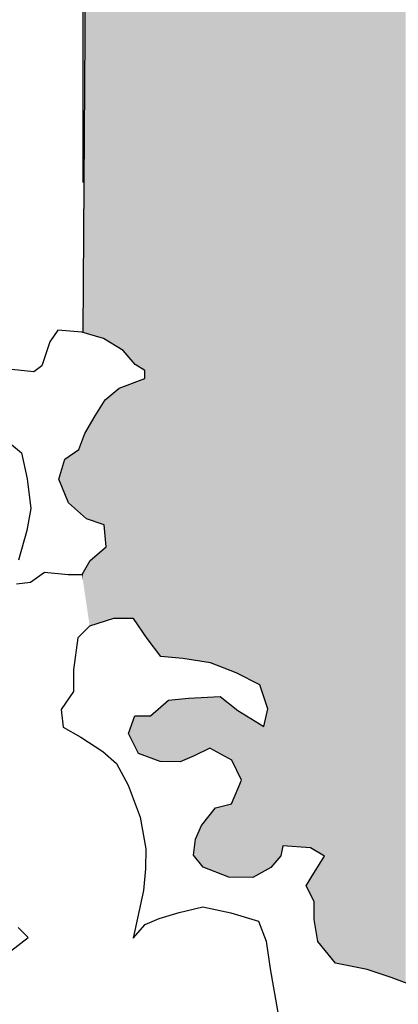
# Model space of a CAD drawing. Extents: x 132729 to 413893, y 707796 to 905796.
# Tile 8 of 62: x 196284 to 197881, y 771975 to 776127. Entities that reach past the tile are written whole.
import ezdxf

# ---------------------------------------------------------------- set-up
doc = ezdxf.new("R2010")
doc.units = 0
doc.header["$LTSCALE"] = 2000
for name, color, linetype in [('1990WSHEDS', 3, 'CONTINUOUS'), ('COWFILL', 11, 'CONTINUOUS'), ('WATER', 4, 'CONTINUOUS'), ('WSHEDS', 3, 'CONTINUOUS')]:
    doc.layers.add(name, color=color, linetype=linetype)

msp = doc.modelspace()

# ---------------------------------------------------------------- linework, layer by layer
at = {"layer": '1990WSHEDS', "color": 0}
msp.add_lwpolyline([(202978.8, 790301.7), (201440.3, 788834.6, 0.014134), (201436.3, 788830.6), (199615, 786886.1), (198467.5, 785699.1), (197122.3, 784235.1, -0.029631), (196612.6, 783988.9), (196551.2, 774807.3)], format="xyb", dxfattribs=at)
at = {"layer": 'COWFILL', "color": 0}
for points in [[(197850.9, 772087.4), (197850.9, 785028), (197912, 772065.1), (197912, 785094.5)], [(197750.6, 772121.5), (197750.6, 784918.9), (197850.9, 772087.4), (197850.9, 785028)], [(197616.9, 772147.5), (197616.9, 784773.3), (197750.6, 772121.5), (197750.6, 784918.9)], [(197569.6, 772206.1), (197569.6, 784721.9), (197616.9, 772147.5), (197616.9, 784773.3)], [(197526.5, 772625), (197526.5, 784674.9), (197542.1, 772615.9), (197542.1, 784692)], [(197542.1, 772615.9), (197542.1, 784692), (197569.6, 772600), (197569.6, 784721.9)], [(197493.4, 772635.2), (197493.4, 784639), (197511.2, 772633.9), (197511.2, 784658.3)], [(197511.2, 772633.9), (197511.2, 784658.3), (197518.8, 772629.4), (197518.8, 784666.6)], [(197518.8, 772629.4), (197518.8, 784666.6), (197526, 772625.3), (197526, 784674.4)], [(197526, 772625.3), (197526, 784674.4), (197526.5, 772625), (197526.5, 784674.9)], [(197394.1, 772643), (197394.1, 784530.9), (197493.4, 772635.2), (197493.4, 784639)], [(197343.2, 772551.2), (197343.2, 784475.5), (197385.4, 772601.2), (197385.4, 784521.4)], [(197385.4, 772601.2), (197385.4, 784521.4), (197394.1, 772643), (197394.1, 784530.9)], [(197298, 773321.8), (197298, 784426.4), (197313.6, 773274), (197313.6, 784443.3)], [(197313.6, 773274), (197313.6, 784443.3), (197330.9, 773221.1), (197330.9, 784462.1)], [(197330.9, 772544.5), (197330.9, 784462.1), (197343.2, 772551.2), (197343.2, 784475.5)], [(197267.6, 773337.3), (197267.6, 784393.2), (197298, 773321.8), (197298, 784426.4)], [(197220.1, 773361.5), (197220.1, 784341.5), (197267.6, 773337.3), (197267.6, 784393.2)], [(197178.7, 773380.2), (197178.7, 784296.5), (197197.9, 773372.7), (197197.9, 784317.4)], [(197197.9, 773372.7), (197197.9, 784317.4), (197205.2, 773369), (197205.2, 784325.4)], [(197205.2, 773369), (197205.2, 784325.4), (197220.1, 773361.5), (197220.1, 784341.5)], [(197130.3, 773399.2), (197130.3, 784243.8), (197167.1, 773384.8), (197167.1, 784283.9)], [(197167.1, 773384.8), (197167.1, 784283.9), (197177.5, 773380.7), (197177.5, 784295.2)], [(197177.5, 773380.7), (197177.5, 784295.2), (197178.7, 773380.2), (197178.7, 784296.5)], [(197089.3, 773415.3), (197089.3, 784219.2), (197110.4, 773407), (197110.4, 784229.4)], [(197110.4, 773407), (197110.4, 784229.4), (197122.3, 773402.4), (197122.3, 784235.1)], [(197122.3, 773402.4), (197122.3, 784235.1), (197130.3, 773399.2), (197130.3, 784243.8)], [(197019.8, 773425.7), (197019.8, 784185.6), (197025.8, 773424.8), (197025.8, 784188.5)], [(197025.8, 773424.8), (197025.8, 784188.5), (197051.3, 773421), (197051.3, 784200.8)], [(197051.3, 773421), (197051.3, 784200.8), (197058.6, 773419.9), (197058.6, 784204.3)], [(197058.6, 773419.9), (197058.6, 784204.3), (197087, 773415.7), (197087, 784218)], [(197087, 773415.7), (197087, 784218), (197089.3, 773415.3), (197089.3, 784219.2)], [(196912.5, 773438.6), (196912.5, 784133.7), (196961, 773433.9), (196961, 784157.2)], [(196961, 773433.9), (196961, 784157.2), (196972.2, 773432.8), (196972.2, 784162.6)], [(196972.2, 773432.8), (196972.2, 784162.6), (196996.3, 773429.2), (196996.3, 784174.2)], [(196996.3, 773429.2), (196996.3, 784174.2), (197017, 773426.1), (197017, 784184.2)], [(197017, 773426.1), (197017, 784184.2), (197019.8, 773425.7), (197019.8, 784185.6)], [(196836.7, 773498.5), (196836.7, 784097.1), (196877.3, 773445.6), (196877.3, 784116.7)], [(196877.3, 773445.6), (196877.3, 784116.7), (196880.2, 773441.8), (196880.2, 784118.1)], [(196880.2, 773441.8), (196880.2, 784118.1), (196912.5, 773438.6), (196912.5, 784133.7)], [(196764, 774681.7), (196764, 784062), (196769.7, 774674.9), (196769.7, 784064.8)], [(196769.7, 774674.9), (196769.7, 784064.8), (196771.1, 774673.3), (196771.1, 784065.4)], [(196771.1, 774673.3), (196771.1, 784065.4), (196785.4, 774664.6), (196785.4, 784072.3)], [(196785.4, 774664.6), (196785.4, 784072.3), (196812.6, 774648.1), (196812.6, 784085.5)], [(196812.6, 774648.1), (196812.6, 784085.5), (196812.8, 774647.9), (196812.8, 784085.6)], [(196812.8, 773531), (196812.8, 784085.6), (196822.1, 773517.5), (196822.1, 784090.1)], [(196822.1, 773517.5), (196822.1, 784090.1), (196836.7, 773498.5), (196836.7, 784097.1)], [(196648.8, 774776.4), (196648.8, 784006.3), (196680.3, 774757.2), (196680.3, 784021.6)], [(196680.3, 774757.2), (196680.3, 784021.6), (196703.4, 774743.1), (196703.4, 784032.7)], [(196703.4, 774743.1), (196703.4, 784032.7), (196721.2, 774732.2), (196721.2, 784041.3)], [(196721.2, 774732.2), (196721.2, 784041.3), (196744.1, 774705.2), (196744.1, 784052.4)], [(196744.1, 774705.2), (196744.1, 784052.4), (196764, 774681.7), (196764, 784062)], [(196602.2, 774793), (196602.2, 782429.5), (196612.6, 774790.1), (196612.6, 783988.9)], [(196612.6, 774790.1), (196612.6, 783988.9), (196637.8, 774783), (196637.8, 784001)], [(196637.8, 774783), (196637.8, 784001), (196641, 774781.1), (196641, 784002.6)], [(196641, 774781.1), (196641, 784002.6), (196644.5, 774779), (196644.5, 784004.3)], [(196644.5, 774779), (196644.5, 784004.3), (196648.8, 774776.4), (196648.8, 784006.3)], [(196581.4, 774798.8), (196581.4, 779326.9), (196602.2, 774793), (196602.2, 782429.5)], [(196579.6, 774799.3), (196579.6, 779055.2), (196581.4, 774798.8), (196581.4, 779326.9)], [(196565.9, 774803.2), (196565.9, 776998.2), (196579.6, 774799.3), (196579.6, 779055.2)], [(196559.9, 774804.9), (196559.9, 776101.4), (196565.9, 774803.2), (196565.9, 776998.2)], [(196551.2, 774807.3), (196551.2, 774807.3), (196559.9, 774804.9), (196559.9, 776101.4)], [(196545.9, 774808.8), (196545.9, 774808.8), (196547.6, 774808.3)], [(196547.6, 774808.3), (196547.6, 774808.3), (196551.2, 774807.3)], [(196812.6, 773531.3), (196812.6, 774614.4), (196812.8, 773531), (196812.8, 774647.9)], [(196744.1, 773601.8), (196744.1, 774588.6), (196764, 773601.6), (196764, 774596.1)], [(196764, 773601.6), (196764, 774596.1), (196769.7, 773593.4), (196769.7, 774598.3)], [(196769.7, 773593.4), (196769.7, 774598.3), (196771.1, 773591.4), (196771.1, 774598.8)], [(196771.1, 773591.4), (196771.1, 774598.8), (196785.4, 773570.7), (196785.4, 774604.2)], [(196785.4, 773570.7), (196785.4, 774604.2), (196812.6, 773531.3), (196812.6, 774614.4)], [(196680.3, 773602.2), (196680.3, 774553.7), (196703.4, 773602), (196703.4, 774573.3)], [(196703.4, 773602), (196703.4, 774573.3), (196721.2, 773601.9), (196721.2, 774580)], [(196721.2, 773601.9), (196721.2, 774580), (196744.1, 773601.8), (196744.1, 774588.6)], [(196612.6, 774005.6), (196612.6, 774473.2), (196637.8, 773997.1), (196637.8, 774512.9)], [(196637.8, 773997.1), (196637.8, 774512.9), (196641, 773996), (196641, 774518)], [(196641, 773996), (196641, 774518), (196644.5, 773954.8), (196644.5, 774523.4)], [(196644.5, 773954.8), (196644.5, 774523.4), (196648.8, 773903.8), (196648.8, 774527.1)], [(196648.8, 773591.9), (196648.8, 774527.1), (196680.3, 773602.2), (196680.3, 774553.7)], [(196602.2, 774009.2), (196602.2, 774456.7), (196612.6, 774005.6), (196612.6, 774473.2)], [(196581.4, 774016.3), (196581.4, 774419.9), (196602.2, 774009.2), (196602.2, 774456.7)], [(196559.9, 774027), (196559.9, 774381.7), (196565.9, 774021.6), (196565.9, 774392.3)], [(196565.9, 774021.6), (196565.9, 774392.3), (196579.6, 774016.9), (196579.6, 774416.7)], [(196579.6, 774016.9), (196579.6, 774416.7), (196581.4, 774016.3), (196581.4, 774419.9)], [(196545.9, 774039.5), (196545.9, 774345.2), (196547.6, 774038.1), (196547.6, 774349.5)], [(196547.6, 774038.1), (196547.6, 774349.5), (196551.2, 774034.8), (196551.2, 774359)], [(196551.2, 774034.8), (196551.2, 774359), (196559.9, 774027), (196559.9, 774381.7)], [(196490.9, 774089.1), (196490.9, 774284.3), (196534.3, 774050), (196534.3, 774314.8)], [(196534.3, 774050), (196534.3, 774314.8), (196545.9, 774039.5), (196545.9, 774345.2)], [(196449.7, 774189.8), (196449.7, 774189.8), (196475.4, 774127), (196475.4, 774273.4)], [(196475.4, 774127), (196475.4, 774273.4), (196490.9, 774089.1), (196490.9, 774284.3)], [(196612.6, 773580.1), (196612.6, 773872.6), (196637.8, 773588.3), (196637.8, 773894.4)], [(196637.8, 773588.3), (196637.8, 773894.4), (196641, 773589.4), (196641, 773897.1)], [(196641, 773589.4), (196641, 773897.1), (196644.5, 773590.5), (196644.5, 773900.1)], [(196644.5, 773590.5), (196644.5, 773900.1), (196648.8, 773591.9), (196648.8, 773903.8)], [(196581.4, 773570), (196581.4, 773845.7), (196602.2, 773576.7), (196602.2, 773863.6)], [(196602.2, 773576.7), (196602.2, 773863.6), (196612.6, 773580.1), (196612.6, 773872.6)], [(196551.2, 773762.6), (196551.2, 773793.5), (196559.9, 773703.8), (196559.9, 773808.4)], [(196559.9, 773703.8), (196559.9, 773808.4), (196565.9, 773663), (196565.9, 773818.8)], [(196565.9, 773663), (196565.9, 773818.8), (196579.6, 773569.4), (196579.6, 773842.5)], [(196579.6, 773569.4), (196579.6, 773842.5), (196581.4, 773570), (196581.4, 773845.7)], [(196547.6, 773787.3), (196547.6, 773787.3), (196551.2, 773762.6), (196551.2, 773793.5)], [(197025.8, 773025.2), (197025.8, 773266.9), (197051.3, 773037.8), (197051.3, 773268.3)], [(197051.3, 773037.8), (197051.3, 773268.3), (197058.6, 773041.3), (197058.6, 773268.7)], [(197058.6, 773041.3), (197058.6, 773268.7), (197087, 773055.3), (197087, 773270.3)], [(197087, 773055.3), (197087, 773270.3), (197089.3, 773054), (197089.3, 773270.4)], [(197089.3, 773054), (197089.3, 773270.4), (197110.4, 773042.3), (197110.4, 773271.6)], [(197110.4, 773042.3), (197110.4, 773271.6), (197122.3, 773035.7), (197122.3, 773272.2)], [(197122.3, 773035.7), (197122.3, 773272.2), (197130.3, 773031.3), (197130.3, 773272.7)], [(197130.3, 773031.3), (197130.3, 773272.7), (197167.1, 773010.9), (197167.1, 773243.6)], [(196836.7, 773013.1), (196836.7, 773190.9), (196877.3, 772998.1), (196877.3, 773226.5)], [(196877.3, 772998.1), (196877.3, 773226.5), (196880.2, 772998), (196880.2, 773229.1)], [(196880.2, 772998), (196880.2, 773229.1), (196912.5, 772997.8), (196912.5, 773257.4)], [(196912.5, 772997.8), (196912.5, 773257.4), (196961, 772997.5), (196961, 773261.9)], [(196961, 772997.5), (196961, 773261.9), (196972.2, 773002.2), (196972.2, 773263)], [(196972.2, 773002.2), (196972.2, 773263), (196996.3, 773012.3), (196996.3, 773265.2)], [(196996.3, 773012.3), (196996.3, 773265.2), (197017, 773021.1), (197017, 773266.4)], [(197017, 773021.1), (197017, 773266.4), (197019.8, 773022.2), (197019.8, 773266.5)], [(197019.8, 773022.2), (197019.8, 773266.5), (197025.8, 773025.2), (197025.8, 773266.9)], [(197167.1, 773010.9), (197167.1, 773243.6), (197177.5, 773005.1), (197177.5, 773235.4)], [(197177.5, 773005.1), (197177.5, 773235.4), (197178.7, 773004.4), (197178.7, 773234.5)], [(197178.7, 773004.4), (197178.7, 773234.5), (197197.9, 772965.5), (197197.9, 773219.4)], [(196764, 773075.6), (196764, 773174.7), (196769.7, 773064.1), (196769.7, 773191.3)], [(196769.7, 773064.1), (196769.7, 773191.3), (196771.1, 773061.3), (196771.1, 773191.3)], [(196771.1, 773061.3), (196771.1, 773191.3), (196785.4, 773032.2), (196785.4, 773191.2)], [(196785.4, 773032.2), (196785.4, 773191.2), (196812.6, 773022.1), (196812.6, 773191.1)], [(196812.6, 773022.1), (196812.6, 773191.1), (196812.8, 773022), (196812.8, 773191.1)], [(196812.8, 773022), (196812.8, 773191.1), (196822.1, 773018.5), (196822.1, 773191)], [(196822.1, 773018.5), (196822.1, 773191), (196836.7, 773013.1), (196836.7, 773190.9)], [(197197.9, 772965.5), (197197.9, 773219.4), (197205.2, 772950.6), (197205.2, 773213.6)], [(197205.2, 772950.6), (197205.2, 773213.6), (197220.1, 772920.4), (197220.1, 773204.3)], [(197220.1, 772510.2), (197220.1, 773204.3), (197267.6, 772509.9), (197267.6, 773174.7)], [(197313.6, 772535.1), (197313.6, 773145.9), (197330.9, 772544.5), (197330.9, 773221.1)], [(196744.1, 773116.2), (196744.1, 773116.2), (196764, 773075.6), (196764, 773174.7)], [(197267.6, 772509.9), (197267.6, 773174.7), (197298, 772526.5), (197298, 773155.6)], [(197298, 772526.5), (197298, 773155.6), (197313.6, 772535.1), (197313.6, 773145.9)], [(197205.2, 772510.3), (197205.2, 772885.5), (197220.1, 772510.2), (197220.1, 772920.4)], [(197178.7, 772510.5), (197178.7, 772823.1), (197197.9, 772510.3), (197197.9, 772868.3)], [(197197.9, 772510.3), (197197.9, 772868.3), (197205.2, 772510.3), (197205.2, 772885.5)], [(197130.3, 772525), (197130.3, 772808.8), (197167.1, 772510.5), (197167.1, 772817.7)], [(197167.1, 772510.5), (197167.1, 772817.7), (197177.5, 772510.5), (197177.5, 772820.3)], [(197177.5, 772510.5), (197177.5, 772820.3), (197178.7, 772510.5), (197178.7, 772823.1)], [(197058.6, 772553.1), (197058.6, 772738.1), (197087, 772542), (197087, 772774.2)], [(197087, 772542), (197087, 772774.2), (197089.3, 772541), (197089.3, 772777.2)], [(197089.3, 772541), (197089.3, 772777.2), (197110.4, 772532.8), (197110.4, 772803.9)], [(197110.4, 772532.8), (197110.4, 772803.9), (197122.3, 772528.1), (197122.3, 772806.8)], [(197122.3, 772528.1), (197122.3, 772806.8), (197130.3, 772525), (197130.3, 772808.8)], [(197025.8, 772592.9), (197025.8, 772670.5), (197051.3, 772561.9), (197051.3, 772729)], [(197051.3, 772561.9), (197051.3, 772729), (197058.6, 772553.1), (197058.6, 772738.1)], [(197019.8, 772600.3), (197019.8, 772624.5), (197025.8, 772592.9), (197025.8, 772670.5)], [(197017, 772603.6), (197017, 772603.6), (197019.8, 772600.3), (197019.8, 772624.5)], [(197542.1, 772240.1), (197542.1, 772554.8), (197569.6, 772206.1), (197569.6, 772600)], [(197518.8, 772423.3), (197518.8, 772516.6), (197526, 772408.7), (197526, 772528.3)], [(197526, 772408.7), (197526, 772528.3), (197526.5, 772407.7), (197526.5, 772529.2)], [(197526.5, 772329.5), (197526.5, 772529.2), (197542.1, 772240.1), (197542.1, 772554.8)], [(197493.4, 772474.9), (197493.4, 772474.9), (197511.2, 772438.7), (197511.2, 772504.1)], [(197511.2, 772438.7), (197511.2, 772504.1), (197518.8, 772423.3), (197518.8, 772516.6)], [(197526, 772332.3), (197526, 772332.3), (197526.5, 772329.5), (197526.5, 772407.7)]]:
    msp.add_solid(points, dxfattribs=at)
at = {"layer": 'WATER', "color": 0}
for points in [[(196271, 773747.2), (196329.7, 773755.2), (196388.5, 773796.7), (196489, 773787.7), (196547.6, 773787.3), (196581.4, 773845.7), (196648.8, 773903.8), (196641, 773996), (196565.9, 774021.6), (196490.9, 774089.1), (196449.7, 774189.8), (196475.4, 774273.4), (196534.3, 774314.8), (196559.9, 774381.7), (196602.2, 774456.7), (196644.5, 774523.4), (196703.4, 774573.3), (196812.6, 774614.4), (196812.8, 774647.9), (196771.1, 774673.3), (196721.2, 774732.2), (196637.8, 774783), (196545.9, 774808.8), (196445.5, 774817.8), (196411.7, 774767.8), (196377.5, 774667.5), (196343.9, 774642.6), (196251.8, 774651.6)], [(196241.4, 774341.9), (196291.4, 774299.7), (196315.8, 774190.7), (196331.7, 774065), (196314.4, 773973), (196280, 773847.6)], [(197967.8, 772044.8), (197850.9, 772087.4), (197750.6, 772121.5), (197616.9, 772147.5), (197542.1, 772240.1), (197526, 772332.3), (197526.5, 772407.7), (197493.4, 772474.9), (197518.8, 772516.6), (197569.6, 772600), (197511.2, 772633.9), (197394.1, 772643), (197385.4, 772601.2), (197343.2, 772551.2), (197267.6, 772509.9), (197167.1, 772510.5), (197058.6, 772553.1), (197017, 772603.6), (197025.8, 772670.5), (197051.3, 772729), (197110.4, 772803.9), (197177.5, 772820.3), (197220.1, 772920.4), (197178.7, 773004.4), (197087, 773055.3), (197019.8, 773022.2), (196961, 772997.5), (196877.3, 772998.1), (196785.4, 773032.2), (196744.1, 773116.2), (196769.7, 773191.3), (196836.7, 773190.9), (196912.5, 773257.4), (196996.3, 773265.2), (197130.3, 773272.7), (197205.2, 773213.6), (197313.6, 773145.9), (197330.9, 773221.1), (197298, 773321.8), (197197.9, 773372.7), (197089.3, 773415.3), (196972.2, 773432.8), (196880.2, 773441.8), (196822.1, 773517.5), (196764, 773601.6), (196680.3, 773602.2), (196579.6, 773569.4), (196529.1, 773519.5), (196511.4, 773385.6), (196510.8, 773293.5), (196460.1, 773218.5), (196468, 773143.1), (196543, 773100.7), (196634.8, 773041.5), (196693, 772990.9), (196742.7, 772898.5), (196792, 772764.2), (196816.2, 772630.1), (196815.7, 772546.3), (196806.7, 772454.3), (196763.5, 772253.6), (196814.2, 772311.9), (196872.9, 772336.6), (196956.8, 772361.2), (197057.4, 772385.7), (197174.5, 772359.8), (197291.5, 772325.5), (197324.4, 772241.6), (197340.4, 772124.2), (197372.7, 771939.8)], [(196202, 772165.2), (196319.8, 772256.6), (196278.2, 772298.7)]]:
    msp.add_lwpolyline(points, dxfattribs=at)
at = {"layer": 'WSHEDS', "color": 0}
msp.add_lwpolyline([(196551.2, 783938.4), (196551.2, 775439.8)], dxfattribs=at)

doc.saveas('drawing.dxf')
